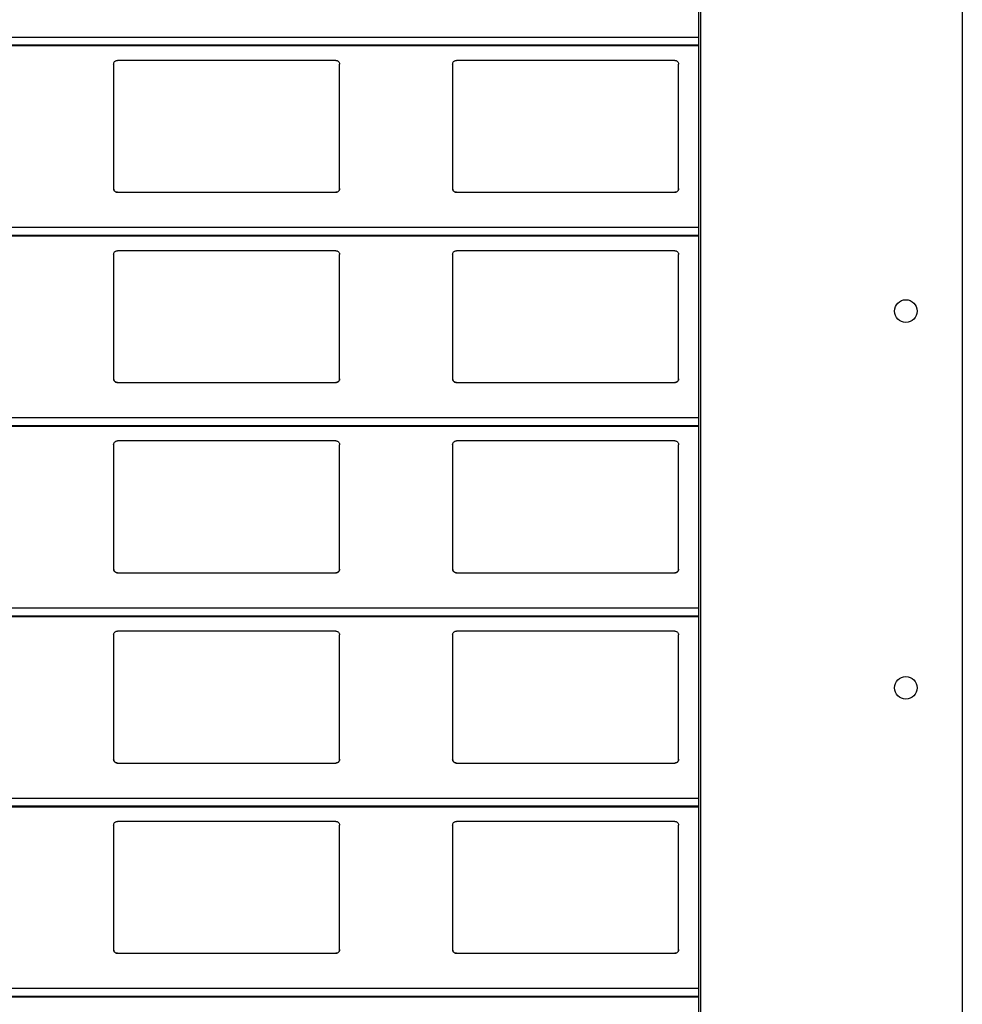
# Model space of a CAD drawing. Header units: millimetres. Extents: x 26 to 422, y 4 to 419.
# Tile 74 of 83: x 248.36 to 253.36, y 394.54 to 399.76. Entities that reach past the tile are written whole.
import ezdxf

# ---------------------------------------------------------------- set-up
doc = ezdxf.new("R2010")
doc.units = ezdxf.units.MM

msp = doc.modelspace()

# ---------------------------------------------------------------- linework, layer by layer
at = {"color": 7, "linetype": 'Continuous', "lineweight": 25}
for p, q in [((251.961, 404.8153), (251.961, 354.8153)), ((251.971, 404.8153), (251.971, 354.8153)), ((253.361, 404.8153), (253.361, 354.8153)), ((210.8795, 399.6242), (251.961, 399.6242)), ((248.8545, 399.5259), (248.8545, 398.8659)), ((250.0345, 399.5459), (248.8745, 399.5459)), ((250.0545, 398.8659), (250.0545, 399.5259)), ((250.6545, 399.5259), (250.6545, 398.8659)), ((251.8345, 399.5459), (250.6745, 399.5459)), ((251.8545, 398.8659), (251.8545, 399.5259)), ((248.8745, 398.8459), (250.0345, 398.8459)), ((250.6745, 398.8459), (251.8345, 398.8459)), ((210.8795, 398.6142), (251.961, 398.6142)), ((248.8545, 398.5159), (248.8545, 397.8559)), ((250.0345, 398.5359), (248.8745, 398.5359)), ((250.0545, 397.8559), (250.0545, 398.5159)), ((250.6545, 398.5159), (250.6545, 397.8559)), ((251.8345, 398.5359), (250.6745, 398.5359)), ((251.8545, 397.8559), (251.8545, 398.5159)), ((248.8745, 397.8359), (250.0345, 397.8359)), ((250.6745, 397.8359), (251.8345, 397.8359)), ((210.8795, 397.6042), (251.961, 397.6042)), ((250.0345, 397.5259), (248.8745, 397.5259)), ((251.8345, 397.5259), (250.6745, 397.5259)), ((248.8545, 397.5059), (248.8545, 396.8459)), ((250.0545, 396.8459), (250.0545, 397.5059)), ((250.6545, 397.5059), (250.6545, 396.8459)), ((251.8545, 396.8459), (251.8545, 397.5059)), ((248.8745, 396.8259), (250.0345, 396.8259)), ((250.6745, 396.8259), (251.8345, 396.8259)), ((210.8795, 396.5942), (251.961, 396.5942)), ((248.8545, 396.4959), (248.8545, 395.8359)), ((250.0345, 396.5159), (248.8745, 396.5159)), ((250.0545, 395.8359), (250.0545, 396.4959)), ((250.6545, 396.4959), (250.6545, 395.8359)), ((251.8345, 396.5159), (250.6745, 396.5159)), ((251.8545, 395.8359), (251.8545, 396.4959)), ((248.8745, 395.8159), (250.0345, 395.8159)), ((250.6745, 395.8159), (251.8345, 395.8159)), ((210.8795, 395.5842), (251.961, 395.5842)), ((248.8545, 395.4859), (248.8545, 394.8259)), ((250.0345, 395.5059), (248.8745, 395.5059)), ((250.0545, 394.8259), (250.0545, 395.4859)), ((250.6545, 395.4859), (250.6545, 394.8259)), ((251.8345, 395.5059), (250.6745, 395.5059)), ((251.8545, 394.8259), (251.8545, 395.4859)), ((248.8745, 394.8059), (250.0345, 394.8059)), ((250.6745, 394.8059), (251.8345, 394.8059)), ((210.8795, 394.5742), (251.961, 394.5742))]:
    msp.add_line(p, q, dxfattribs=at)
at = {"color": 8, "linetype": 'Continuous', "lineweight": 25}
for p, q in [((251.961, 399.6683), (210.8795, 399.6683)), ((251.961, 399.6261), (210.8795, 399.6261)), ((251.961, 398.6583), (210.8795, 398.6583)), ((251.961, 398.6162), (210.8795, 398.6162)), ((251.961, 397.6483), (210.8795, 397.6483)), ((251.961, 397.6061), (210.8795, 397.6061)), ((251.961, 396.6383), (210.8795, 396.6383)), ((251.961, 396.5961), (210.8795, 396.5961)), ((251.961, 395.6283), (210.8795, 395.6283)), ((251.961, 395.5862), (210.8795, 395.5862)), ((251.961, 394.6183), (210.8795, 394.6183)), ((251.961, 394.5761), (210.8795, 394.5761))]:
    msp.add_line(p, q, dxfattribs=at)
at = {"color": 7, "linetype": 'Continuous', "lineweight": 25}
for centre in [(253.061, 398.2153), (253.061, 396.2153)]:
    msp.add_circle(centre, 0.06, dxfattribs=at)
for points, knots in [([(248.8545, 399.5259), (248.8547, 399.5284), (248.8552, 399.5332), (248.8592, 399.5396), (248.865, 399.544), (248.8705, 399.5458), (248.8736, 399.5459), (248.8745, 399.5459)], [0, 0, 0, 0, 0.24134, 0.482923, 0.713634, 0.923, 1, 1, 1, 1]), ([(250.0345, 399.5459), (250.0366, 399.5458), (250.0408, 399.5454), (250.0464, 399.5424), (250.0509, 399.5379), (250.0539, 399.5322), (250.0543, 399.528), (250.0545, 399.5259)], [0, 0, 0, 0, 0.190905, 0.381616, 0.579689, 0.795372, 1, 1, 1, 1]), ([(250.6545, 399.5259), (250.6547, 399.5284), (250.6552, 399.5332), (250.6592, 399.5396), (250.665, 399.544), (250.6705, 399.5458), (250.6736, 399.5459), (250.6745, 399.5459)], [0, 0, 0, 0, 0.241305, 0.482853, 0.71353, 0.922866, 1, 1, 1, 1]), ([(251.8345, 399.5459), (251.8366, 399.5458), (251.8408, 399.5454), (251.8464, 399.5424), (251.8509, 399.5379), (251.8539, 399.5322), (251.8543, 399.528), (251.8545, 399.5259)], [0, 0, 0, 0, 0.191038, 0.381612, 0.579773, 0.795383, 1, 1, 1, 1]), ([(248.8745, 398.8459), (248.8723, 398.8462), (248.8679, 398.8466), (248.862, 398.8499), (248.8574, 398.8548), (248.8549, 398.8604), (248.8546, 398.8643), (248.8545, 398.8659)], [0, 0, 0, 0, 0.207905, 0.415719, 0.626093, 0.841803, 1, 1, 1, 1]), ([(248.8545, 398.8659), (248.8547, 398.8636), (248.8551, 398.8588), (248.8579, 398.8549), (248.8594, 398.8528)], [0, 0, 0, 0, 0.484634, 1, 1, 1, 1]), ([(248.8594, 398.8528), (248.861, 398.8513), (248.8643, 398.8482), (248.8698, 398.8462), (248.8733, 398.846), (248.8745, 398.8459)], [0, 0, 0, 0, 0.3966672, 0.7941604, 1, 1, 1, 1]), ([(250.0545, 398.8659), (250.0542, 398.8637), (250.0538, 398.8591), (250.0502, 398.853), (250.0449, 398.8485), (250.0393, 398.8462), (250.0358, 398.846), (250.0345, 398.8459)], [0, 0, 0, 0, 0.221301, 0.442694, 0.662061, 0.876178, 1, 1, 1, 1]), ([(250.0345, 398.8459), (250.0366, 398.8462), (250.041, 398.8466), (250.0461, 398.8493), (250.0486, 398.8518), (250.0496, 398.8528)], [0, 0, 0, 0, 0.375725, 0.751177, 1, 1, 1, 1]), ([(250.0496, 398.8528), (250.0509, 398.8547), (250.0538, 398.8587), (250.0542, 398.8635), (250.0545, 398.8659)], [0, 0, 0, 0, 0.480422, 1, 1, 1, 1]), ([(250.6745, 398.8459), (250.6723, 398.8462), (250.6679, 398.8466), (250.662, 398.8499), (250.6574, 398.8548), (250.6549, 398.8604), (250.6546, 398.8643), (250.6545, 398.8659)], [0, 0, 0, 0, 0.208022, 0.415806, 0.626149, 0.841826, 1, 1, 1, 1]), ([(250.6545, 398.8659), (250.6547, 398.8636), (250.6551, 398.8588), (250.6579, 398.8549), (250.6594, 398.8528)], [0, 0, 0, 0, 0.484662, 1, 1, 1, 1]), ([(250.6594, 398.8528), (250.661, 398.8513), (250.6643, 398.8482), (250.6698, 398.8462), (250.6733, 398.846), (250.6745, 398.8459)], [0, 0, 0, 0, 0.39666, 0.793888, 1, 1, 1, 1]), ([(251.8545, 398.8659), (251.8542, 398.8637), (251.8538, 398.8591), (251.8502, 398.853), (251.8449, 398.8485), (251.8393, 398.8462), (251.8358, 398.846), (251.8345, 398.8459)], [0, 0, 0, 0, 0.221301, 0.442694, 0.662061, 0.876178, 1, 1, 1, 1]), ([(251.8345, 398.8459), (251.8366, 398.8462), (251.841, 398.8466), (251.8461, 398.8493), (251.8486, 398.8518), (251.8496, 398.8528)], [0, 0, 0, 0, 0.375986, 0.751184, 1, 1, 1, 1]), ([(251.8496, 398.8528), (251.8509, 398.8547), (251.8538, 398.8587), (251.8542, 398.8635), (251.8545, 398.8659)], [0, 0, 0, 0, 0.480422, 1, 1, 1, 1]), ([(248.8545, 398.5159), (248.8547, 398.5184), (248.8552, 398.5232), (248.8592, 398.5296), (248.865, 398.534), (248.8705, 398.5358), (248.8736, 398.5359), (248.8745, 398.5359)], [0, 0, 0, 0, 0.241353, 0.482948, 0.713586, 0.923005, 1, 1, 1, 1]), ([(250.0345, 398.5359), (250.0366, 398.5358), (250.0408, 398.5354), (250.0464, 398.5324), (250.0509, 398.5279), (250.0539, 398.5222), (250.0543, 398.518), (250.0545, 398.5159)], [0, 0, 0, 0, 0.190892, 0.381611, 0.57979, 0.795362, 1, 1, 1, 1]), ([(250.6545, 398.5159), (250.6547, 398.5184), (250.6552, 398.5232), (250.6592, 398.5296), (250.665, 398.534), (250.6705, 398.5358), (250.6736, 398.5359), (250.6745, 398.5359)], [0, 0, 0, 0, 0.2413175, 0.4828779, 0.7134824, 0.9228715, 1, 1, 1, 1]), ([(251.8345, 398.5359), (251.8366, 398.5358), (251.8408, 398.5354), (251.8464, 398.5324), (251.8509, 398.5279), (251.8539, 398.5222), (251.8543, 398.518), (251.8545, 398.5159)], [0, 0, 0, 0, 0.191025, 0.381607, 0.579874, 0.795373, 1, 1, 1, 1]), ([(248.8745, 397.8359), (248.8723, 397.8362), (248.8679, 397.8366), (248.862, 397.8399), (248.8574, 397.8448), (248.8549, 397.8504), (248.8546, 397.8543), (248.8545, 397.8559)], [0, 0, 0, 0, 0.207889, 0.415617, 0.625975, 0.841668, 1, 1, 1, 1]), ([(248.8545, 397.8559), (248.8547, 397.8536), (248.8551, 397.8488), (248.8579, 397.8449), (248.8594, 397.8428)], [0, 0, 0, 0, 0.4845, 1, 1, 1, 1]), ([(248.8594, 397.8428), (248.861, 397.8413), (248.8643, 397.8382), (248.8698, 397.8362), (248.8733, 397.836), (248.8745, 397.8359)], [0, 0, 0, 0, 0.396563, 0.794125, 1, 1, 1, 1]), ([(250.0545, 397.8559), (250.0542, 397.8537), (250.0538, 397.8491), (250.0502, 397.843), (250.0449, 397.8385), (250.0393, 397.8362), (250.0358, 397.836), (250.0345, 397.8359)], [0, 0, 0, 0, 0.221292, 0.442676, 0.662035, 0.876197, 1, 1, 1, 1]), ([(250.0345, 397.8359), (250.0366, 397.8362), (250.041, 397.8366), (250.0461, 397.8393), (250.0486, 397.8418), (250.0496, 397.8428)], [0, 0, 0, 0, 0.375773, 0.751145, 1, 1, 1, 1]), ([(250.0496, 397.8428), (250.0509, 397.8447), (250.0538, 397.8487), (250.0542, 397.8535), (250.0545, 397.8559)], [0, 0, 0, 0, 0.4805644, 1, 1, 1, 1]), ([(250.6745, 397.8359), (250.6723, 397.8362), (250.6679, 397.8366), (250.662, 397.8399), (250.6574, 397.8448), (250.6549, 397.8504), (250.6546, 397.8543), (250.6545, 397.8559)], [0, 0, 0, 0, 0.208007, 0.415704, 0.626031, 0.841692, 1, 1, 1, 1]), ([(250.6545, 397.8559), (250.6547, 397.8536), (250.6551, 397.8488), (250.6579, 397.8449), (250.6594, 397.8428)], [0, 0, 0, 0, 0.484528, 1, 1, 1, 1]), ([(250.6594, 397.8428), (250.661, 397.8413), (250.6643, 397.8382), (250.6698, 397.8362), (250.6733, 397.836), (250.6745, 397.8359)], [0, 0, 0, 0, 0.396556, 0.793853, 1, 1, 1, 1]), ([(251.8545, 397.8559), (251.8542, 397.8537), (251.8538, 397.8491), (251.8502, 397.843), (251.8449, 397.8385), (251.8393, 397.8362), (251.8358, 397.836), (251.8345, 397.8359)], [0, 0, 0, 0, 0.221292, 0.442676, 0.662035, 0.876197, 1, 1, 1, 1]), ([(251.8345, 397.8359), (251.8366, 397.8362), (251.841, 397.8366), (251.8461, 397.8393), (251.8486, 397.8418), (251.8496, 397.8428)], [0, 0, 0, 0, 0.376034, 0.751152, 1, 1, 1, 1]), ([(251.8496, 397.8428), (251.8509, 397.8447), (251.8538, 397.8487), (251.8542, 397.8535), (251.8545, 397.8559)], [0, 0, 0, 0, 0.4805644, 1, 1, 1, 1]), ([(248.8545, 397.5059), (248.8547, 397.5084), (248.8552, 397.5132), (248.8592, 397.5196), (248.865, 397.524), (248.8705, 397.5258), (248.8736, 397.5259), (248.8745, 397.5259)], [0, 0, 0, 0, 0.241225, 0.48294, 0.713582, 0.923004, 1, 1, 1, 1]), ([(250.0345, 397.5259), (250.0366, 397.5258), (250.0408, 397.5254), (250.0464, 397.5224), (250.0509, 397.5179), (250.0539, 397.5122), (250.0543, 397.508), (250.0545, 397.5059)], [0, 0, 0, 0, 0.1909284, 0.3816619, 0.5797589, 0.795347, 1, 1, 1, 1]), ([(250.6545, 397.5059), (250.6547, 397.5084), (250.6552, 397.5132), (250.6592, 397.5196), (250.665, 397.524), (250.6705, 397.5258), (250.6736, 397.5259), (250.6745, 397.5259)], [0, 0, 0, 0, 0.24119, 0.48287, 0.713478, 0.92287, 1, 1, 1, 1]), ([(251.8345, 397.5259), (251.8366, 397.5258), (251.8408, 397.5254), (251.8464, 397.5224), (251.8509, 397.5179), (251.8539, 397.5122), (251.8543, 397.508), (251.8545, 397.5059)], [0, 0, 0, 0, 0.191061, 0.381658, 0.579843, 0.795358, 1, 1, 1, 1]), ([(248.8745, 396.8259), (248.8723, 396.8262), (248.8679, 396.8266), (248.862, 396.8299), (248.8574, 396.8348), (248.8549, 396.8404), (248.8546, 396.8443), (248.8545, 396.8459)], [0, 0, 0, 0, 0.207874, 0.415658, 0.626002, 0.84168, 1, 1, 1, 1]), ([(248.8545, 396.8459), (248.8547, 396.8436), (248.8551, 396.8388), (248.8579, 396.8349), (248.8594, 396.8328)], [0, 0, 0, 0, 0.484796, 1, 1, 1, 1]), ([(250.0545, 396.8459), (250.0542, 396.8437), (250.0538, 396.8391), (250.0502, 396.833), (250.0449, 396.8285), (250.0393, 396.8262), (250.0358, 396.826), (250.0345, 396.8259)], [0, 0, 0, 0, 0.221414, 0.442774, 0.66211, 0.876196, 1, 1, 1, 1]), ([(250.0496, 396.8328), (250.0509, 396.8347), (250.0538, 396.8387), (250.0542, 396.8435), (250.0545, 396.8459)], [0, 0, 0, 0, 0.4805644, 1, 1, 1, 1]), ([(250.6745, 396.8259), (250.6723, 396.8262), (250.6679, 396.8266), (250.662, 396.8299), (250.6574, 396.8348), (250.6549, 396.8404), (250.6546, 396.8443), (250.6545, 396.8459)], [0, 0, 0, 0, 0.207992, 0.415745, 0.626057, 0.841703, 1, 1, 1, 1]), ([(250.6545, 396.8459), (250.6547, 396.8436), (250.6551, 396.8388), (250.6579, 396.8349), (250.6594, 396.8328)], [0, 0, 0, 0, 0.4848243, 1, 1, 1, 1]), ([(251.8545, 396.8459), (251.8542, 396.8437), (251.8538, 396.8391), (251.8502, 396.833), (251.8449, 396.8285), (251.8393, 396.8262), (251.8358, 396.826), (251.8345, 396.8259)], [0, 0, 0, 0, 0.221414, 0.442774, 0.66211, 0.876196, 1, 1, 1, 1]), ([(251.8496, 396.8328), (251.8509, 396.8347), (251.8538, 396.8387), (251.8542, 396.8435), (251.8545, 396.8459)], [0, 0, 0, 0, 0.4805644, 1, 1, 1, 1]), ([(248.8594, 396.8328), (248.861, 396.8313), (248.8643, 396.8282), (248.8698, 396.8262), (248.8733, 396.826), (248.8745, 396.8259)], [0, 0, 0, 0, 0.3966672, 0.7941604, 1, 1, 1, 1]), ([(250.0345, 396.8259), (250.0366, 396.8262), (250.041, 396.8266), (250.0461, 396.8293), (250.0486, 396.8318), (250.0496, 396.8328)], [0, 0, 0, 0, 0.375725, 0.751177, 1, 1, 1, 1]), ([(250.6594, 396.8328), (250.661, 396.8313), (250.6643, 396.8282), (250.6698, 396.8262), (250.6733, 396.826), (250.6745, 396.8259)], [0, 0, 0, 0, 0.39666, 0.793888, 1, 1, 1, 1]), ([(251.8345, 396.8259), (251.8366, 396.8262), (251.841, 396.8266), (251.8461, 396.8293), (251.8486, 396.8318), (251.8496, 396.8328)], [0, 0, 0, 0, 0.375986, 0.751184, 1, 1, 1, 1]), ([(248.8545, 396.4959), (248.8547, 396.4984), (248.8552, 396.5032), (248.8592, 396.5096), (248.865, 396.514), (248.8705, 396.5158), (248.8736, 396.5159), (248.8745, 396.5159)], [0, 0, 0, 0, 0.24134, 0.482923, 0.713634, 0.923, 1, 1, 1, 1]), ([(250.0345, 396.5159), (250.0366, 396.5158), (250.0408, 396.5154), (250.0464, 396.5124), (250.0509, 396.5079), (250.0539, 396.5022), (250.0543, 396.498), (250.0545, 396.4959)], [0, 0, 0, 0, 0.190905, 0.381616, 0.579689, 0.795372, 1, 1, 1, 1]), ([(250.6545, 396.4959), (250.6547, 396.4984), (250.6552, 396.5032), (250.6592, 396.5096), (250.665, 396.514), (250.6705, 396.5158), (250.6736, 396.5159), (250.6745, 396.5159)], [0, 0, 0, 0, 0.241305, 0.482853, 0.71353, 0.922866, 1, 1, 1, 1]), ([(251.8345, 396.5159), (251.8366, 396.5158), (251.8408, 396.5154), (251.8464, 396.5124), (251.8509, 396.5079), (251.8539, 396.5022), (251.8543, 396.498), (251.8545, 396.4959)], [0, 0, 0, 0, 0.191038, 0.381612, 0.579773, 0.795383, 1, 1, 1, 1]), ([(248.8745, 395.8159), (248.8723, 395.8162), (248.8679, 395.8166), (248.862, 395.8199), (248.8574, 395.8248), (248.8549, 395.8304), (248.8546, 395.8343), (248.8545, 395.8359)], [0, 0, 0, 0, 0.2078968, 0.4156323, 0.6261073, 0.8418085, 1, 1, 1, 1]), ([(248.8545, 395.8359), (248.8547, 395.8336), (248.8551, 395.8288), (248.8579, 395.8249), (248.8594, 395.8228)], [0, 0, 0, 0, 0.484634, 1, 1, 1, 1]), ([(248.8594, 395.8228), (248.861, 395.8213), (248.8643, 395.8182), (248.8698, 395.8162), (248.8733, 395.816), (248.8745, 395.8159)], [0, 0, 0, 0, 0.3966672, 0.7941604, 1, 1, 1, 1]), ([(250.0545, 395.8359), (250.0542, 395.8337), (250.0538, 395.8291), (250.0502, 395.823), (250.0449, 395.8185), (250.0393, 395.8162), (250.0358, 395.816), (250.0345, 395.8159)], [0, 0, 0, 0, 0.221301, 0.442694, 0.662061, 0.876178, 1, 1, 1, 1]), ([(250.0345, 395.8159), (250.0366, 395.8162), (250.041, 395.8166), (250.0461, 395.8193), (250.0486, 395.8218), (250.0496, 395.8228)], [0, 0, 0, 0, 0.375725, 0.751177, 1, 1, 1, 1]), ([(250.0496, 395.8228), (250.0509, 395.8247), (250.0538, 395.8287), (250.0542, 395.8335), (250.0545, 395.8359)], [0, 0, 0, 0, 0.480422, 1, 1, 1, 1]), ([(250.6745, 395.8159), (250.6723, 395.8162), (250.6679, 395.8166), (250.662, 395.8199), (250.6574, 395.8248), (250.6549, 395.8304), (250.6546, 395.8343), (250.6545, 395.8359)], [0, 0, 0, 0, 0.2080144, 0.415719, 0.6261628, 0.841832, 1, 1, 1, 1]), ([(250.6545, 395.8359), (250.6547, 395.8336), (250.6551, 395.8288), (250.6579, 395.8249), (250.6594, 395.8228)], [0, 0, 0, 0, 0.484662, 1, 1, 1, 1]), ([(250.6594, 395.8228), (250.661, 395.8213), (250.6643, 395.8182), (250.6698, 395.8162), (250.6733, 395.816), (250.6745, 395.8159)], [0, 0, 0, 0, 0.39666, 0.793888, 1, 1, 1, 1]), ([(251.8545, 395.8359), (251.8542, 395.8337), (251.8538, 395.8291), (251.8502, 395.823), (251.8449, 395.8185), (251.8393, 395.8162), (251.8358, 395.816), (251.8345, 395.8159)], [0, 0, 0, 0, 0.221301, 0.442694, 0.662061, 0.876178, 1, 1, 1, 1]), ([(251.8345, 395.8159), (251.8366, 395.8162), (251.841, 395.8166), (251.8461, 395.8193), (251.8486, 395.8218), (251.8496, 395.8228)], [0, 0, 0, 0, 0.375986, 0.751184, 1, 1, 1, 1]), ([(251.8496, 395.8228), (251.8509, 395.8247), (251.8538, 395.8287), (251.8542, 395.8335), (251.8545, 395.8359)], [0, 0, 0, 0, 0.480422, 1, 1, 1, 1]), ([(248.8545, 395.4859), (248.8547, 395.4884), (248.8552, 395.4932), (248.8592, 395.4996), (248.865, 395.504), (248.8705, 395.5058), (248.8736, 395.5059), (248.8745, 395.5059)], [0, 0, 0, 0, 0.241353, 0.482948, 0.713586, 0.923005, 1, 1, 1, 1]), ([(250.0345, 395.5059), (250.0366, 395.5058), (250.0408, 395.5054), (250.0464, 395.5024), (250.0509, 395.4979), (250.0539, 395.4922), (250.0543, 395.488), (250.0545, 395.4859)], [0, 0, 0, 0, 0.190892, 0.381611, 0.57979, 0.795362, 1, 1, 1, 1]), ([(250.6545, 395.4859), (250.6547, 395.4884), (250.6552, 395.4932), (250.6592, 395.4996), (250.665, 395.504), (250.6705, 395.5058), (250.6736, 395.5059), (250.6745, 395.5059)], [0, 0, 0, 0, 0.2413175, 0.4828779, 0.7134824, 0.9228715, 1, 1, 1, 1]), ([(251.8345, 395.5059), (251.8366, 395.5058), (251.8408, 395.5054), (251.8464, 395.5024), (251.8509, 395.4979), (251.8539, 395.4922), (251.8543, 395.488), (251.8545, 395.4859)], [0, 0, 0, 0, 0.191025, 0.381607, 0.579874, 0.795373, 1, 1, 1, 1]), ([(248.8745, 394.8059), (248.8723, 394.8062), (248.8679, 394.8066), (248.862, 394.8099), (248.8574, 394.8148), (248.8549, 394.8204), (248.8546, 394.8243), (248.8545, 394.8259)], [0, 0, 0, 0, 0.207889, 0.415617, 0.625975, 0.841668, 1, 1, 1, 1]), ([(248.8545, 394.8259), (248.8547, 394.8236), (248.8551, 394.8188), (248.8579, 394.8149), (248.8594, 394.8128)], [0, 0, 0, 0, 0.4845, 1, 1, 1, 1]), ([(248.8594, 394.8128), (248.861, 394.8113), (248.8643, 394.8082), (248.8698, 394.8062), (248.8733, 394.806), (248.8745, 394.8059)], [0, 0, 0, 0, 0.396563, 0.794125, 1, 1, 1, 1]), ([(250.0545, 394.8259), (250.0542, 394.8237), (250.0538, 394.8191), (250.0502, 394.813), (250.0449, 394.8085), (250.0393, 394.8062), (250.0358, 394.806), (250.0345, 394.8059)], [0, 0, 0, 0, 0.221292, 0.442676, 0.662035, 0.876197, 1, 1, 1, 1]), ([(250.0345, 394.8059), (250.0366, 394.8062), (250.041, 394.8066), (250.0461, 394.8093), (250.0486, 394.8118), (250.0496, 394.8128)], [0, 0, 0, 0, 0.375773, 0.751145, 1, 1, 1, 1]), ([(250.0496, 394.8128), (250.0509, 394.8147), (250.0538, 394.8187), (250.0542, 394.8235), (250.0545, 394.8259)], [0, 0, 0, 0, 0.4805644, 1, 1, 1, 1]), ([(250.6745, 394.8059), (250.6723, 394.8062), (250.6679, 394.8066), (250.662, 394.8099), (250.6574, 394.8148), (250.6549, 394.8204), (250.6546, 394.8243), (250.6545, 394.8259)], [0, 0, 0, 0, 0.208007, 0.415704, 0.626031, 0.841692, 1, 1, 1, 1]), ([(250.6545, 394.8259), (250.6547, 394.8236), (250.6551, 394.8188), (250.6579, 394.8149), (250.6594, 394.8128)], [0, 0, 0, 0, 0.484528, 1, 1, 1, 1]), ([(250.6594, 394.8128), (250.661, 394.8113), (250.6643, 394.8082), (250.6698, 394.8062), (250.6733, 394.806), (250.6745, 394.8059)], [0, 0, 0, 0, 0.396556, 0.793853, 1, 1, 1, 1]), ([(251.8545, 394.8259), (251.8542, 394.8237), (251.8538, 394.8191), (251.8502, 394.813), (251.8449, 394.8085), (251.8393, 394.8062), (251.8358, 394.806), (251.8345, 394.8059)], [0, 0, 0, 0, 0.221292, 0.442676, 0.662035, 0.876197, 1, 1, 1, 1]), ([(251.8345, 394.8059), (251.8366, 394.8062), (251.841, 394.8066), (251.8461, 394.8093), (251.8486, 394.8118), (251.8496, 394.8128)], [0, 0, 0, 0, 0.376034, 0.751152, 1, 1, 1, 1]), ([(251.8496, 394.8128), (251.8509, 394.8147), (251.8538, 394.8187), (251.8542, 394.8235), (251.8545, 394.8259)], [0, 0, 0, 0, 0.4805644, 1, 1, 1, 1])]:
    msp.add_open_spline(points, degree=3, knots=knots, dxfattribs=at)

doc.saveas('drawing.dxf')
